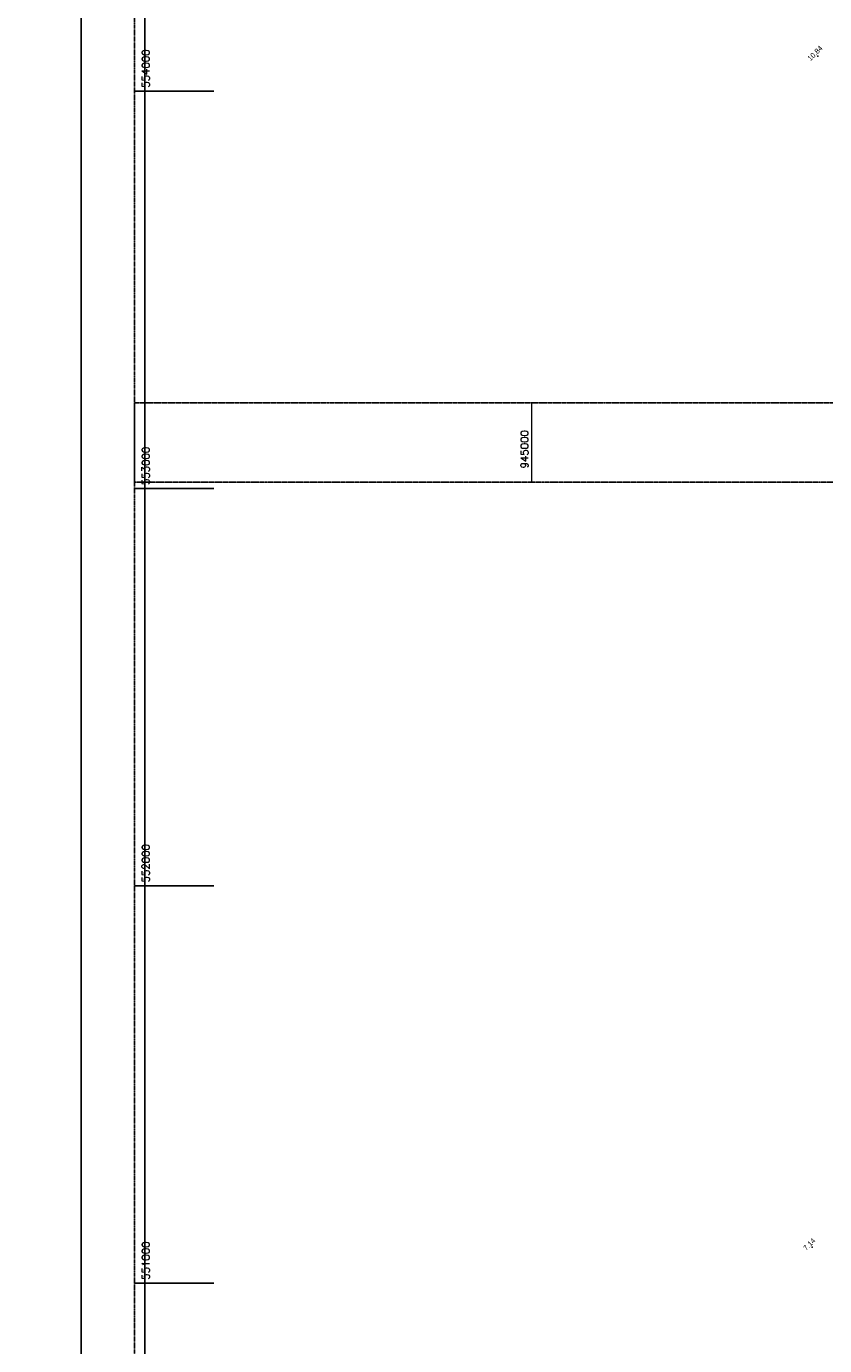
# Model space of a CAD drawing. Header units: feet. Extents: x 923032 to 950902, y 470215 to 606658.
# Tile 34 of 66: x 943727 to 945738, y 550843 to 554163. Entities that reach past the tile are written whole.
import ezdxf
from ezdxf.enums import TextEntityAlignment as Align

# ---------------------------------------------------------------- set-up
doc = ezdxf.new("R2010")
doc.units = ezdxf.units.FT
doc.header["$MEASUREMENT"] = 0
doc.header["$XCLIPFRAME"] = 0
doc.header["$PDSIZE"] = 100
doc.linetypes.add('DASHED', pattern=[0.75, 0.5, -0.25])
doc.linetypes.add('DASHED2', pattern=[0.375, 0.25, -0.125])
doc.layers.add('ALIGNSPACE-24x36', color=1, linetype='DASHED2', plot=False)
for name, color, linetype in [('ELEV8', 7, 'Continuous'), ('GRID-LABELS-X', 7, 'Continuous'), ('GRID-LABELS-Y', 7, 'Continuous'), ('GRID-TICKS-X', 7, 'Continuous'), ('GRID-TICKS-Y', 7, 'Continuous'), ('MATCHLINE', 7, 'DASHED'), ('POINTS8', 7, 'Continuous')]:
    doc.layers.add(name, color=color, linetype=linetype)
doc.layers.add('MrSID', color=251, linetype='Continuous', transparency=0.2)
doc.styles.add('MM-STANDARD', font='txt', dxfattribs={"height": 1})
doc.styles.get("Standard").update_dxf_attribs({"font": 'simplex.shx'})
picture_1 = doc.add_image_def('image3.sid', size_in_pixel=(6317, 6971))
picture_2 = doc.add_image_def('image5.sid', size_in_pixel=(6313, 6968))

msp = doc.modelspace()

# ---------------------------------------------------------------- linework, layer by layer
at = {"layer": 'ALIGNSPACE-24x36'}
for points in [[(944000, 557271.8), (950900.2, 557271.8), (950900.2, 553016), (944000, 553016)], [(944000, 553216), (950900.2, 553216), (950900.2, 548960.2), (944000, 548960.2)]]:
    msp.add_lwpolyline(points, close=True, dxfattribs=at)
at = {"layer": 'GRID-TICKS-X', "const_width": 4, "flags": 128}
msp.add_lwpolyline([(945000, 553216), (945000, 553016)], dxfattribs=at)
at = {"layer": 'GRID-TICKS-Y', "const_width": 4, "flags": 128}
for points in [[(944000, 554000), (944200, 554000)], [(944000, 553000), (944200, 553000)], [(944000, 552000), (944200, 552000)], [(944000, 551000), (944200, 551000)]]:
    msp.add_lwpolyline(points, dxfattribs=at)
at = {"layer": 'MATCHLINE'}
for p, q in [((944000, 553216), (950000, 553216)), ((944000, 553016), (950000, 553016))]:
    msp.add_line(p, q, dxfattribs=at)
at = {"layer": 'POINTS8', "color": 250, "linetype": 'Continuous', "lineweight": 0, "transparency": 33554687}
for p in [(945720.9, 554088.2, 10.8), (945706.6, 551090.6, 7.1)]:
    msp.add_point(p, dxfattribs=at)

# ---------------------------------------------------------------- texts
at = {"layer": 'ELEV8', "color": 18, "true_color": 0x000000, "transparency": 33554687, "style": 'MM-STANDARD'}
for s, p in [('10.84', (945720.9, 554088.2, 10.8)), ('7.14', (945706.6, 551090.6, 7.1))]:
    msp.add_text(s, height=13, rotation=45, dxfattribs=at).set_placement(p, align=Align.BOTTOM_CENTER)
at = {"layer": 'GRID-LABELS-X'}
msp.add_text('945000', height=18.75, rotation=90, dxfattribs=at).set_placement((944991.6, 553050.6))
at = {"layer": 'GRID-LABELS-Y'}
for s, p in [('554000', (944037.4, 554008.7)), ('553000', (944037.4, 553008.7)), ('552000', (944037.4, 552008.7)), ('551000', (944037.4, 551008.7))]:
    msp.add_text(s, height=18.75, rotation=90, dxfattribs=at).set_placement(p)

# ---------------------------------------------------------------- pictures from other files: only their frames are drawn
at = {"layer": 'MrSID'}
image = msp.add_image(picture_1, insert=(943865.4, 538494.6), size_in_units=(20725.1, 22870.7), dxfattribs=at)
image.set_boundary_path([(-0.5, -0.5), (1869.32, 6970.5)])
image = msp.add_image(picture_2, insert=(923314.2, 538362.5), size_in_units=(20711.9, 22860.9), dxfattribs=at)
image.dxf.flags = 7

doc.saveas('drawing.dxf')
